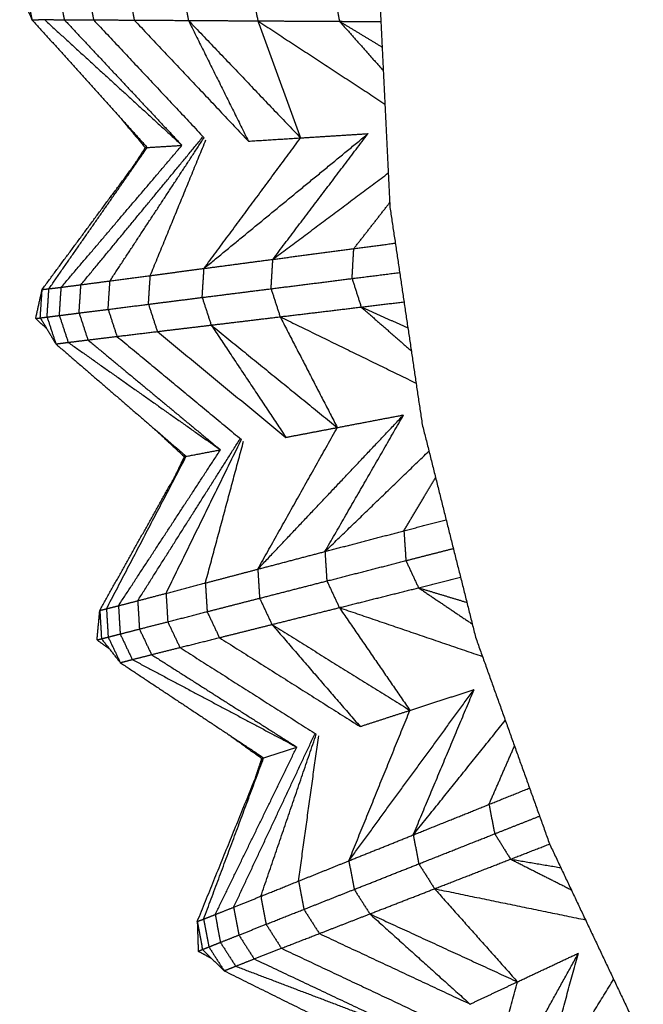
# Model space of a CAD drawing. Header units: millimetres. Extents: x 0 to 13.3, y 0 to 91.7.
# Tile 2 of 28: x 0 to 1.6, y 4 to 6.6. Entities that reach past the tile are written whole.
import ezdxf

# ---------------------------------------------------------------- set-up
doc = ezdxf.new("R2010")
doc.units = ezdxf.units.MM
doc.header["$MEASUREMENT"] = 0
doc.layers.add('Make2D$visible$lines', color=7, linetype='Continuous', true_color=0x000000)

msp = doc.modelspace()

# ---------------------------------------------------------------- linework, layer by layer
at = {"layer": 'Make2D$visible$lines'}
for points in [[(0.0117, 6.6313), (0.0273, 6.5958), (0.043, 6.5603)], [(0.0292, 6.6313), (0.0361, 6.5958), (0.043, 6.5603)], [(0.1115, 6.6313), (0.1184, 6.5958), (0.1252, 6.5603)], [(0.1861, 6.6313), (0.193, 6.5956), (0.1998, 6.56)], [(0.2897, 6.6313), (0.2966, 6.5953), (0.3035, 6.5593)], [(0.4277, 6.6313), (0.4346, 6.5949), (0.4416, 6.5585)], [(0.6046, 6.6313), (0.6116, 6.5943), (0.6186, 6.5574)], [(0.8127, 6.6313), (0.8197, 6.5937), (0.8267, 6.5562)], [(0.9278, 6.6405), (0.9416, 6.3612), (0.9553, 6.0818)], [(0.043, 6.5603), (0.0588, 6.5604), (0.0746, 6.5605)], [(0.043, 6.5603), (0.1898, 6.3974), (0.3366, 6.2344)], [(0.0746, 6.5605), (0.2499, 6.4002), (0.4252, 6.24)], [(0.0746, 6.5605), (0.0999, 6.5604), (0.1252, 6.5603)], [(0.1252, 6.5603), (0.1625, 6.5602), (0.1998, 6.56)], [(0.1252, 6.5603), (0.2752, 6.4002), (0.4252, 6.24)], [(0.1998, 6.56), (0.3407, 6.4097), (0.4815, 6.2594)], [(0.1998, 6.56), (0.2517, 6.5596), (0.3035, 6.5593)], [(0.3035, 6.5593), (0.3726, 6.5589), (0.4416, 6.5585)], [(0.3035, 6.5593), (0.449, 6.405), (0.5945, 6.2506)], [(0.4416, 6.5585), (0.5301, 6.5579), (0.6186, 6.5574)], [(0.4416, 6.5585), (0.5181, 6.4046), (0.5945, 6.2506)], [(0.4416, 6.5585), (0.5846, 6.4087), (0.7276, 6.259)], [(0.6186, 6.5574), (0.7226, 6.5568), (0.8267, 6.5562)], [(0.6186, 6.5574), (0.7805, 6.4514), (0.9423, 6.3453)], [(0.6186, 6.5574), (0.6731, 6.4082), (0.7276, 6.259)], [(0.8267, 6.5562), (0.8809, 6.5233), (0.9352, 6.4905)], [(0.8267, 6.5562), (0.8793, 6.5559), (0.932, 6.5556)], [(0.8267, 6.5562), (0.8824, 6.4934), (0.9381, 6.4306)], [(0.2658, 6.313), (0.2988, 6.2735), (0.3317, 6.2341)], [(0.1677, 5.8846), (0.3227, 6.0725), (0.4776, 6.2604)], [(0.2417, 5.8943), (0.3616, 6.0768), (0.4815, 6.2594)], [(0.3445, 5.9079), (0.4154, 6.0811), (0.4863, 6.2542)], [(0.4814, 5.9261), (0.6904, 6.0979), (0.8994, 6.2698)], [(0.4814, 5.9261), (0.6045, 6.0925), (0.7276, 6.259)], [(0.5945, 6.2506), (0.6611, 6.2548), (0.7276, 6.259)], [(0.6569, 5.9493), (0.7781, 6.1096), (0.8994, 6.2698)], [(0.7276, 6.259), (0.8135, 6.2644), (0.8994, 6.2698)], [(0.0689, 5.8724), (0.2027, 6.0534), (0.3366, 6.2344)], [(0.0862, 5.8743), (0.2114, 6.0543), (0.3366, 6.2344)], [(0.1175, 5.8781), (0.2714, 6.059), (0.4252, 6.24)], [(0.3012, 6.1866), (0.3164, 6.2104), (0.3317, 6.2341)], [(0.3317, 6.2341), (0.3341, 6.2343), (0.3366, 6.2344)], [(0.3366, 6.2344), (0.3809, 6.2372), (0.4252, 6.24)], [(0.6569, 5.9493), (0.8039, 6.0594), (0.951, 6.1695)], [(0.8632, 5.9766), (0.9089, 6.0352), (0.9547, 6.0939)], [(0.9553, 6.0818), (0.9963, 5.8052), (1.0374, 5.5285)], [(0.6569, 5.9493), (0.76, 5.9629), (0.8632, 5.9766)], [(0.8587, 5.9004), (0.8609, 5.9385), (0.8632, 5.9766)], [(0.8632, 5.9766), (0.916, 5.9836), (0.9688, 5.9906)], [(0.3445, 5.9079), (0.413, 5.917), (0.4814, 5.9261)], [(0.4767, 5.8521), (0.4791, 5.8891), (0.4814, 5.9261)], [(0.4814, 5.9261), (0.5691, 5.9377), (0.6569, 5.9493)], [(0.6523, 5.8743), (0.6546, 5.9118), (0.6569, 5.9493)], [(0.2417, 5.8943), (0.2931, 5.9011), (0.3445, 5.9079)], [(0.3398, 5.8348), (0.3421, 5.8714), (0.3445, 5.9079)], [(0.6523, 5.8743), (0.7555, 5.8873), (0.8587, 5.9004)], [(0.8587, 5.9004), (0.9193, 5.908), (0.9799, 5.9157)], [(0.8587, 5.9004), (0.8703, 5.864), (0.882, 5.8277)], [(0.0862, 5.8743), (0.1019, 5.8762), (0.1175, 5.8781)], [(0.1128, 5.8061), (0.1152, 5.8421), (0.1175, 5.8781)], [(0.1175, 5.8781), (0.1426, 5.8813), (0.1677, 5.8846)], [(0.163, 5.8125), (0.1654, 5.8485), (0.1677, 5.8846)], [(0.1677, 5.8846), (0.2047, 5.8894), (0.2417, 5.8943)], [(0.237, 5.8218), (0.2394, 5.8581), (0.2417, 5.8943)], [(0.0524, 5.7985), (0.0606, 5.8354), (0.0689, 5.8724)], [(0.064, 5.8), (0.0664, 5.8362), (0.0689, 5.8724)], [(0.0689, 5.8724), (0.0775, 5.8733), (0.0862, 5.8743)], [(0.0814, 5.8022), (0.0838, 5.8382), (0.0862, 5.8743)], [(0.3398, 5.8348), (0.4082, 5.8435), (0.4767, 5.8521)], [(0.4767, 5.8521), (0.5645, 5.8632), (0.6523, 5.8743)], [(0.4767, 5.8521), (0.4882, 5.8169), (0.4997, 5.7816)], [(0.6523, 5.8743), (0.6638, 5.8385), (0.6754, 5.8028)], [(0.237, 5.8218), (0.2884, 5.8283), (0.3398, 5.8348)], [(0.3398, 5.8348), (0.3512, 5.8), (0.3625, 5.7652)], [(0.6754, 5.8028), (0.7787, 5.8152), (0.882, 5.8277)], [(0.882, 5.8277), (0.9365, 5.8342), (0.991, 5.8408)], [(0.882, 5.8277), (0.9414, 5.8012), (1.0008, 5.7747)], [(0.882, 5.8277), (0.9458, 5.7718), (1.0096, 5.7159)], [(0.0524, 5.7985), (0.0582, 5.7992), (0.064, 5.8)], [(0.064, 5.8), (0.0727, 5.8011), (0.0814, 5.8022)], [(0.064, 5.8), (0.084, 5.7667), (0.1039, 5.7335)], [(0.0814, 5.8022), (0.0971, 5.8042), (0.1128, 5.8061)], [(0.0814, 5.8022), (0.0927, 5.7678), (0.1039, 5.7335)], [(0.1128, 5.8061), (0.1379, 5.8093), (0.163, 5.8125)], [(0.1128, 5.8061), (0.124, 5.7719), (0.1353, 5.7376)], [(0.163, 5.8125), (0.2, 5.8172), (0.237, 5.8218)], [(0.163, 5.8125), (0.1743, 5.7782), (0.1855, 5.7438)], [(0.237, 5.8218), (0.2483, 5.7873), (0.2596, 5.7528)], [(0.4997, 5.7816), (0.5875, 5.7922), (0.6754, 5.8028)], [(0.6754, 5.8028), (0.8486, 5.7182), (1.0218, 5.6336)], [(0.6754, 5.8028), (0.7482, 5.6616), (0.821, 5.5204)], [(0.0524, 5.7985), (0.0666, 5.7853), (0.0807, 5.7722)], [(0.3625, 5.7652), (0.4311, 5.7734), (0.4997, 5.7816)], [(0.4997, 5.7816), (0.5948, 5.6385), (0.6899, 5.4954)], [(0.4997, 5.7816), (0.6603, 5.651), (0.821, 5.5204)], [(0.1855, 5.7438), (0.2226, 5.7483), (0.2596, 5.7528)], [(0.2596, 5.7528), (0.3111, 5.759), (0.3625, 5.7652)], [(0.2596, 5.7528), (0.4181, 5.6214), (0.5767, 5.4899)], [(0.3625, 5.7652), (0.5262, 5.6303), (0.6899, 5.4954)], [(0.1039, 5.7335), (0.1196, 5.7356), (0.1353, 5.7376)], [(0.1039, 5.7335), (0.27, 5.5902), (0.436, 5.447)], [(0.1353, 5.7376), (0.1604, 5.7407), (0.1855, 5.7438)], [(0.1353, 5.7376), (0.3293, 5.6006), (0.5233, 5.4636)], [(0.1855, 5.7438), (0.3544, 5.6037), (0.5233, 5.4636)], [(0.6184, 5.1592), (0.8042, 5.3559), (0.99, 5.5526)], [(0.7896, 5.2043), (0.8898, 5.3784), (0.99, 5.5526)], [(0.821, 5.5204), (0.9055, 5.5365), (0.99, 5.5526)], [(1.0374, 5.5285), (1.1053, 5.2572), (1.1733, 4.9859)], [(0.356, 5.516), (0.3936, 5.481), (0.4312, 5.446)], [(0.6184, 5.1592), (0.7197, 5.3398), (0.821, 5.5204)], [(0.6899, 5.4954), (0.7554, 5.5079), (0.821, 5.5204)], [(0.3124, 5.0787), (0.4425, 5.2846), (0.5727, 5.4904)], [(0.3846, 5.0976), (0.4806, 5.2938), (0.5767, 5.4899)], [(0.4849, 5.124), (0.5335, 5.3047), (0.5821, 5.4854)], [(0.2634, 5.066), (0.3933, 5.2648), (0.5233, 5.4636)], [(0.436, 5.447), (0.4797, 5.4553), (0.5233, 5.4636)], [(0.7896, 5.2043), (0.922, 5.3323), (1.0545, 5.4603)], [(0.2158, 5.0542), (0.3259, 5.2506), (0.436, 5.447)], [(0.2328, 5.0583), (0.3344, 5.2526), (0.436, 5.447)], [(0.407, 5.3951), (0.4191, 5.4206), (0.4312, 5.446)], [(0.4312, 5.446), (0.4336, 5.4465), (0.436, 5.447)], [(0.9908, 5.2571), (1.0311, 5.3249), (1.0714, 5.3926)], [(0.9908, 5.2571), (1.0445, 5.2713), (1.0982, 5.2854)], [(0.7896, 5.2043), (0.8902, 5.2307), (0.9908, 5.2571)], [(0.9908, 5.2571), (0.9934, 5.2191), (0.9959, 5.181)], [(0.6184, 5.1592), (0.704, 5.1817), (0.7896, 5.2043)], [(0.7896, 5.2043), (0.792, 5.1667), (0.7944, 5.1292)], [(0.9959, 5.181), (1.0563, 5.1965), (1.1166, 5.212)], [(0.7944, 5.1292), (0.8952, 5.1551), (0.9959, 5.181)], [(0.9959, 5.181), (1.012, 5.1464), (1.0281, 5.1118)], [(0.4849, 5.124), (0.5516, 5.1416), (0.6184, 5.1592)], [(0.6184, 5.1592), (0.6207, 5.1222), (0.623, 5.0852)], [(0.3846, 5.0976), (0.4347, 5.1108), (0.4849, 5.124)], [(0.4849, 5.124), (0.4871, 5.0875), (0.4893, 5.0509)], [(0.623, 5.0852), (0.7087, 5.1072), (0.7944, 5.1292)], [(0.7944, 5.1292), (0.8103, 5.0952), (0.8263, 5.0612)], [(1.0281, 5.1118), (1.0816, 5.1252), (1.135, 5.1385)], [(0.3124, 5.0787), (0.3485, 5.0882), (0.3846, 5.0976)], [(0.3846, 5.0976), (0.3868, 5.0614), (0.389, 5.0251)], [(0.8263, 5.0612), (0.9272, 5.0865), (1.0281, 5.1118)], [(1.0281, 5.1118), (1.0896, 5.0932), (1.1511, 5.0746)], [(1.0281, 5.1118), (1.0965, 5.0656), (1.1649, 5.0195)], [(0.2634, 5.066), (0.2879, 5.0724), (0.3124, 5.0787)], [(0.3124, 5.0787), (0.3146, 5.0427), (0.3168, 5.0066)], [(0.4893, 5.0509), (0.5561, 5.0681), (0.623, 5.0852)], [(0.623, 5.0852), (0.6388, 5.0517), (0.6546, 5.0182)], [(0.2087, 4.9789), (0.2123, 5.0166), (0.2158, 5.0542)], [(0.2158, 5.0542), (0.2243, 5.0562), (0.2328, 5.0583)], [(0.2158, 5.0542), (0.2179, 5.018), (0.2201, 4.9818)], [(0.2328, 5.0583), (0.2481, 5.0621), (0.2634, 5.066)], [(0.2328, 5.0583), (0.2349, 5.0222), (0.2371, 4.9861)], [(0.2634, 5.066), (0.2656, 5.03), (0.2677, 4.994)], [(0.389, 5.0251), (0.4391, 5.038), (0.4893, 5.0509)], [(0.4893, 5.0509), (0.505, 5.0178), (0.5206, 4.9847)], [(0.6546, 5.0182), (0.7404, 5.0397), (0.8263, 5.0612)], [(0.8263, 5.0612), (1.0086, 4.999), (1.1908, 4.9369)], [(0.8263, 5.0612), (0.9162, 4.9302), (1.0061, 4.7993)], [(0.3168, 5.0066), (0.3529, 5.0159), (0.389, 5.0251)], [(0.389, 5.0251), (0.4045, 4.9923), (0.42, 4.9595)], [(0.2677, 4.994), (0.2923, 5.0003), (0.3168, 5.0066)], [(0.3168, 5.0066), (0.3322, 4.974), (0.3477, 4.9413)], [(0.5206, 4.9847), (0.5876, 5.0014), (0.6546, 5.0182)], [(0.6546, 5.0182), (0.7669, 4.8881), (0.8792, 4.7581)], [(0.6546, 5.0182), (0.8303, 4.9087), (1.0061, 4.7993)], [(0.2087, 4.9789), (0.2144, 4.9803), (0.2201, 4.9818)], [(0.2087, 4.9789), (0.2244, 4.9676), (0.2401, 4.9563)], [(0.2201, 4.9818), (0.2286, 4.984), (0.2371, 4.9861)], [(0.2201, 4.9818), (0.244, 4.9513), (0.268, 4.9209)], [(0.2371, 4.9861), (0.2524, 4.9901), (0.2677, 4.994)], [(0.2371, 4.9861), (0.2525, 4.9535), (0.268, 4.9209)], [(0.2677, 4.994), (0.2832, 4.9614), (0.2986, 4.9288)], [(0.42, 4.9595), (0.4703, 4.9721), (0.5206, 4.9847)], [(0.5206, 4.9847), (0.6999, 4.8714), (0.8792, 4.7581)], [(1.1733, 4.9859), (1.2675, 4.7226), (1.3617, 4.4593)], [(0.3477, 4.9413), (0.3839, 4.9504), (0.42, 4.9595)], [(0.42, 4.9595), (0.5938, 4.849), (0.7676, 4.7384)], [(0.268, 4.9209), (0.2833, 4.9249), (0.2986, 4.9288)], [(0.268, 4.9209), (0.4507, 4.7995), (0.6334, 4.6782)], [(0.2986, 4.9288), (0.3231, 4.9351), (0.3477, 4.9413)], [(0.2986, 4.9288), (0.5083, 4.8172), (0.7179, 4.7056)], [(0.3477, 4.9413), (0.5328, 4.8235), (0.7179, 4.7056)], [(0.8504, 4.4156), (1.0101, 4.634), (1.1697, 4.8524)], [(1.0061, 4.7993), (1.0879, 4.8259), (1.1697, 4.8524)], [(1.0146, 4.4817), (1.0922, 4.6671), (1.1697, 4.8524)], [(0.8504, 4.4156), (0.9283, 4.6074), (1.0061, 4.7993)], [(0.8792, 4.7581), (0.9427, 4.7787), (1.0061, 4.7993)], [(1.0146, 4.4817), (1.1319, 4.6277), (1.2492, 4.7738)], [(0.5453, 4.7367), (0.5871, 4.7067), (0.6288, 4.6767)], [(0.5569, 4.2973), (0.6602, 4.5179), (0.7636, 4.7384)], [(0.6262, 4.3252), (0.6969, 4.5318), (0.7676, 4.7384)], [(0.7223, 4.3639), (0.7479, 4.5493), (0.7736, 4.7346)], [(0.5099, 4.2786), (0.6139, 4.4921), (0.7179, 4.7056)], [(0.6334, 4.6782), (0.6757, 4.6919), (0.7179, 4.7056)], [(1.2076, 4.5594), (1.2401, 4.6339), (1.2726, 4.7084)], [(0.4642, 4.261), (0.5488, 4.4696), (0.6334, 4.6782)], [(0.4805, 4.2671), (0.557, 4.4726), (0.6334, 4.6782)], [(0.6111, 4.6231), (0.6199, 4.6499), (0.6288, 4.6767)], [(0.6288, 4.6767), (0.6311, 4.6774), (0.6334, 4.6782)], [(1.2076, 4.5594), (1.2593, 4.5802), (1.311, 4.6011)], [(1.0146, 4.4817), (1.1111, 4.5205), (1.2076, 4.5594)], [(1.2076, 4.5594), (1.2149, 4.5219), (1.2222, 4.4845)], [(1.2222, 4.4845), (1.2794, 4.5071), (1.3365, 4.5297)], [(0.8504, 4.4156), (0.9325, 4.4486), (1.0146, 4.4817)], [(1.0146, 4.4817), (1.0217, 4.4448), (1.0288, 4.4079)], [(1.0288, 4.4079), (1.1255, 4.4462), (1.2222, 4.4845)], [(1.2222, 4.4845), (1.2425, 4.4522), (1.2628, 4.4199)], [(1.2628, 4.4199), (1.3124, 4.4391), (1.362, 4.4584)], [(1.3617, 4.4593), (1.4813, 4.2064), (1.6009, 3.9536)], [(1.0689, 4.3444), (1.1659, 4.3821), (1.2628, 4.4199)], [(1.2628, 4.4199), (1.3267, 4.409), (1.3906, 4.3982)], [(1.2628, 4.4199), (1.3401, 4.3808), (1.4173, 4.3418)], [(0.7223, 4.3639), (0.7864, 4.3897), (0.8504, 4.4156)], [(0.8504, 4.4156), (0.8573, 4.3791), (0.8642, 4.3427)], [(0.8642, 4.3427), (0.9465, 4.3753), (1.0288, 4.4079)], [(1.0288, 4.4079), (1.0489, 4.3761), (1.0689, 4.3444)], [(0.6262, 4.3252), (0.6742, 4.3446), (0.7223, 4.3639)], [(0.7223, 4.3639), (0.7291, 4.3279), (0.7359, 4.2919)], [(0.904, 4.2802), (0.9865, 4.3123), (1.0689, 4.3444)], [(1.0689, 4.3444), (1.2612, 4.3048), (1.4535, 4.2652)], [(1.0689, 4.3444), (1.1746, 4.2257), (1.2802, 4.1071)], [(0.5569, 4.2973), (0.5915, 4.3113), (0.6262, 4.3252)], [(0.6262, 4.3252), (0.6329, 4.2895), (0.6396, 4.2538)], [(0.7359, 4.2919), (0.8001, 4.3173), (0.8642, 4.3427)], [(0.8642, 4.3427), (0.8841, 4.3115), (0.904, 4.2802)], [(0.5099, 4.2786), (0.5334, 4.288), (0.5569, 4.2973)], [(0.5569, 4.2973), (0.5636, 4.2619), (0.5703, 4.2264)], [(0.4805, 4.2671), (0.4952, 4.2728), (0.5099, 4.2786)], [(0.5099, 4.2786), (0.5166, 4.2432), (0.5232, 4.2077)], [(0.6396, 4.2538), (0.6878, 4.2729), (0.7359, 4.2919)], [(0.7359, 4.2919), (0.7556, 4.261), (0.7753, 4.2301)], [(0.7753, 4.2301), (0.8396, 4.2552), (0.904, 4.2802)], [(0.904, 4.2802), (1.0317, 4.1652), (1.1595, 4.0503)], [(0.904, 4.2802), (1.0921, 4.1936), (1.2802, 4.1071)], [(0.4642, 4.261), (0.4723, 4.264), (0.4805, 4.2671)], [(0.4642, 4.261), (0.4708, 4.2253), (0.4775, 4.1896)], [(0.4642, 4.261), (0.4654, 4.2231), (0.4666, 4.1853)], [(0.4805, 4.2671), (0.4871, 4.2316), (0.4938, 4.1961)], [(0.5703, 4.2264), (0.6049, 4.2401), (0.6396, 4.2538)], [(0.6396, 4.2538), (0.6591, 4.2232), (0.6786, 4.1926)], [(0.5232, 4.2077), (0.5468, 4.217), (0.5703, 4.2264)], [(0.5703, 4.2264), (0.5897, 4.1959), (0.6091, 4.1655)], [(0.6786, 4.1926), (0.727, 4.2114), (0.7753, 4.2301)], [(0.7753, 4.2301), (0.9674, 4.1402), (1.1595, 4.0503)], [(0.4775, 4.1896), (0.4856, 4.1928), (0.4938, 4.1961)], [(0.4938, 4.1961), (0.5085, 4.2019), (0.5232, 4.2077)], [(0.4938, 4.1961), (0.5132, 4.1656), (0.5327, 4.1352)], [(0.5232, 4.2077), (0.5426, 4.1773), (0.562, 4.1469)], [(0.4666, 4.1853), (0.472, 4.1875), (0.4775, 4.1896)], [(0.4666, 4.1853), (0.4836, 4.1761), (0.5006, 4.1668)], [(0.4775, 4.1896), (0.5051, 4.1624), (0.5327, 4.1352)], [(0.6091, 4.1655), (0.6439, 4.179), (0.6786, 4.1926)], [(0.6786, 4.1926), (0.8649, 4.1047), (1.0512, 4.0168)], [(1.1738, 3.7068), (1.3048, 3.9436), (1.4358, 4.1803)], [(1.2802, 4.1071), (1.358, 4.1437), (1.4358, 4.1803)], [(1.3284, 3.793), (1.3821, 3.9867), (1.4358, 4.1803)], [(0.5327, 4.1352), (0.5474, 4.1411), (0.562, 4.1469)], [(0.562, 4.1469), (0.5856, 4.1562), (0.6091, 4.1655)], [(0.562, 4.1469), (0.784, 4.0625), (1.006, 3.978)], [(0.6091, 4.1655), (0.8076, 4.0717), (1.006, 3.978)], [(0.5327, 4.1352), (0.7292, 4.0377), (0.9256, 3.9402)], [(1.1595, 4.0503), (1.2198, 4.0787), (1.2802, 4.1071)], [(1.1738, 3.7068), (1.227, 3.907), (1.2802, 4.1071)], [(1.3284, 3.793), (1.4268, 3.9532), (1.5253, 4.1134)]]:
    msp.add_open_spline(points, degree=2, dxfattribs=at)

doc.saveas('drawing.dxf')
